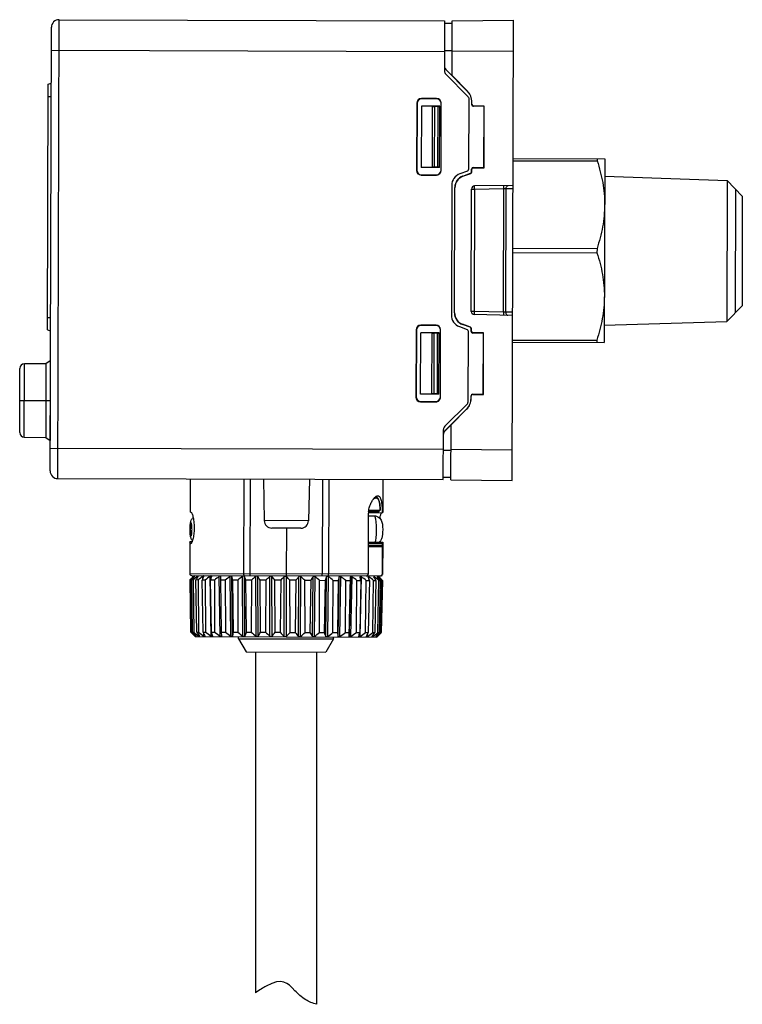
# Model space of a CAD drawing. Header units: inches. Extents: x 14 to 506, y -218 to 309.
# Tile 10 of 21: x 72 to 119, y 81 to 145. Entities that reach past the tile are written whole.
import ezdxf

# ---------------------------------------------------------------- set-up
doc = ezdxf.new("R2010")
doc.units = ezdxf.units.IN
doc.header["$LTSCALE"] = 0.595472
doc.header["$MEASUREMENT"] = 0
doc.layers.get('0').update_dxf_attribs({"linetype": 'CONTINUOUS'})
doc.layers.add('02___PRT_ALL_AXES', color=7, linetype='CONTINUOUS')

msp = doc.modelspace()

# ---------------------------------------------------------------- linework, layer by layer
at = {"color": 7, "linetype": 'Continuous'}
for p, q in [((74.378, 115.1), (74.459, 145.1)), ((74.459, 145.1), (99.659, 145.031)), ((99.659, 145.031), (99.65, 141.756)), ((99.658, 144.871), (100.158, 144.869)), ((100.149, 141.442), (100.159, 145.034)), ((100.159, 145.034), (104.159, 145.058)), ((104.077, 114.98), (104.159, 145.058)), ((73.879, 115.601), (73.958, 144.601)), ((73.954, 143.101), (99.653, 143.031)), ((99.654, 143.096), (100.154, 143.094)), ((100.153, 143.034), (104.153, 143.059)), ((99.738, 141.838), (99.738, 141.852)), ((99.738, 141.852), (100.149, 141.439)), ((99.738, 141.838), (101.153, 140.415)), ((99.737, 141.543), (101.216, 140.056)), ((100.149, 141.442), (101.163, 140.423)), ((73.704, 124.818), (73.748, 140.893)), ((73.748, 140.893), (73.948, 140.946)), ((101.153, 140.415), (101.163, 140.423)), ((73.745, 140.081), (73.945, 140.08)), ((98.145, 139.945), (98.162, 139.928)), ((99.145, 139.943), (98.145, 139.945)), ((99.145, 139.926), (98.162, 139.928)), ((99.145, 139.943), (99.145, 139.926)), ((101.245, 139.986), (101.232, 135.297)), ((101.444, 139.707), (101.454, 139.715)), ((101.444, 139.537), (101.444, 139.707)), ((101.453, 139.555), (101.454, 139.715)), ((97.844, 139.646), (97.832, 135.246)), ((97.844, 139.646), (97.861, 139.629)), ((97.861, 139.629), (97.85, 135.263)), ((98.144, 139.445), (98.133, 135.446)), ((99.344, 139.442), (98.144, 139.445)), ((98.881, 139.43), (98.144, 139.445)), ((98.871, 135.457), (98.881, 139.43)), ((99.013, 135.457), (99.024, 139.429)), ((99.244, 139.429), (99.024, 139.429)), ((99.233, 135.457), (99.244, 139.429)), ((99.333, 135.442), (99.344, 139.442)), ((99.432, 135.242), (99.444, 139.642)), ((101.444, 139.537), (101.453, 139.555)), ((101.544, 139.436), (101.553, 139.455)), ((102.244, 139.434), (101.544, 139.436)), ((102.253, 139.453), (101.553, 139.455)), ((102.233, 135.434), (102.244, 139.434)), ((102.242, 135.416), (102.253, 139.453)), ((102.244, 139.434), (102.253, 139.453)), ((104.134, 136.019), (110.134, 136.003)), ((104.134, 135.881), (109.643, 135.866)), ((109.644, 136.004), (109.643, 135.866)), ((97.832, 135.246), (97.85, 135.263)), ((98.871, 135.457), (98.133, 135.446)), ((99.333, 135.442), (98.133, 135.446)), ((99.233, 135.457), (99.013, 135.457)), ((101.166, 135.203), (100.658, 135.02)), ((101.432, 135.157), (101.433, 135.337)), ((101.442, 135.318), (101.433, 135.337)), ((101.441, 135.144), (101.442, 135.318)), ((101.542, 135.418), (101.533, 135.436)), ((101.533, 135.436), (102.233, 135.434)), ((101.542, 135.418), (102.242, 135.416)), ((102.233, 135.434), (102.242, 135.416)), ((98.131, 134.946), (98.149, 134.963)), ((98.131, 134.946), (99.131, 134.943)), ((98.149, 134.963), (99.132, 134.96)), ((99.131, 134.943), (99.132, 134.96)), ((100.858, 134.88), (101.366, 135.063)), ((100.858, 134.88), (100.867, 134.867)), ((100.867, 134.867), (101.375, 135.05)), ((101.375, 135.05), (101.366, 135.063)), ((101.441, 135.144), (101.432, 135.157)), ((110.131, 134.867), (118.131, 134.595)), ((118.131, 134.595), (118.106, 125.367)), ((119.128, 133.561), (118.131, 134.595)), ((100.13, 134.27), (100.107, 125.791)), ((100.307, 125.93), (100.329, 134.129)), ((100.316, 125.943), (100.338, 134.116)), ((100.329, 134.129), (100.338, 134.116)), ((101.407, 126.023), (101.429, 134.03)), ((101.429, 134.03), (101.626, 134.029)), ((101.626, 134.029), (101.604, 126.023)), ((104.13, 134.266), (101.626, 134.229)), ((101.626, 134.029), (101.626, 134.229)), ((101.626, 134.029), (103.547, 134.058)), ((103.525, 125.984), (103.547, 134.058)), ((103.547, 134.058), (103.548, 134.258)), ((103.547, 134.058), (103.687, 134.062)), ((103.665, 125.979), (103.687, 134.062)), ((103.687, 134.062), (104.129, 134.069)), ((118.688, 125.965), (118.71, 133.995)), ((119.128, 133.561), (119.108, 126.396)), ((104.119, 130.157), (109.628, 130.142)), ((109.628, 130.142), (109.627, 129.866)), ((104.118, 129.881), (109.627, 129.866)), ((119.108, 126.396), (118.106, 125.367)), ((73.706, 125.631), (73.906, 125.63)), ((100.307, 125.93), (100.316, 125.943)), ((101.604, 126.023), (101.407, 126.023)), ((101.604, 126.023), (101.603, 125.823)), ((104.107, 125.772), (101.603, 125.823)), ((103.525, 125.984), (101.604, 126.023)), ((103.525, 125.984), (103.525, 125.784)), ((103.665, 125.979), (103.525, 125.984)), ((104.107, 125.97), (103.665, 125.979)), ((98.105, 125.126), (98.122, 125.108)), ((99.105, 125.123), (98.105, 125.126)), ((99.105, 125.106), (98.122, 125.108)), ((99.105, 125.123), (99.105, 125.106)), ((100.631, 125.037), (101.138, 124.851)), ((100.832, 125.177), (100.841, 125.19)), ((101.339, 124.991), (100.832, 125.177)), ((101.348, 125.004), (100.841, 125.19)), ((101.348, 125.004), (101.339, 124.991)), ((101.413, 124.909), (101.404, 124.897)), ((101.404, 124.717), (101.404, 124.897)), ((101.413, 124.735), (101.413, 124.909)), ((110.105, 125.139), (118.106, 125.367)), ((73.704, 124.818), (73.904, 124.764)), ((97.804, 124.826), (97.792, 120.426)), ((97.804, 124.826), (97.821, 124.809)), ((97.821, 124.809), (97.809, 120.444)), ((98.093, 120.626), (98.104, 124.626)), ((99.303, 124.622), (98.104, 124.626)), ((98.841, 124.611), (98.104, 124.626)), ((98.83, 120.637), (98.841, 124.611)), ((98.973, 120.637), (98.984, 124.609)), ((99.203, 124.609), (98.984, 124.609)), ((99.193, 120.637), (99.203, 124.609)), ((99.293, 120.622), (99.303, 124.622)), ((99.392, 120.422), (99.404, 124.822)), ((101.204, 124.757), (101.191, 120.069)), ((101.404, 124.717), (101.413, 124.735)), ((101.503, 124.616), (101.513, 124.635)), ((102.203, 124.614), (101.503, 124.616)), ((102.213, 124.633), (101.513, 124.635)), ((102.193, 120.615), (102.203, 124.614)), ((102.202, 120.596), (102.213, 124.633)), ((102.203, 124.614), (102.213, 124.633)), ((104.102, 124.157), (109.611, 124.142)), ((104.102, 124.019), (110.102, 124.003)), ((109.611, 124.142), (109.611, 124.004)), ((97.792, 120.426), (97.809, 120.444)), ((98.83, 120.637), (98.093, 120.626)), ((99.293, 120.622), (98.093, 120.626)), ((99.193, 120.637), (98.973, 120.637)), ((101.392, 120.346), (101.392, 120.517)), ((101.401, 120.498), (101.392, 120.517)), ((101.401, 120.338), (101.401, 120.498)), ((101.502, 120.598), (101.493, 120.616)), ((101.493, 120.616), (102.193, 120.615)), ((101.502, 120.598), (102.202, 120.596)), ((102.193, 120.615), (102.202, 120.596)), ((98.091, 120.126), (98.108, 120.143)), ((98.091, 120.126), (99.091, 120.123)), ((98.108, 120.143), (99.091, 120.14)), ((99.091, 120.123), (99.091, 120.14)), ((99.675, 118.519), (101.162, 119.998)), ((101.401, 120.338), (101.392, 120.346)), ((101.097, 119.64), (99.674, 118.224)), ((101.106, 119.632), (100.087, 118.618)), ((101.106, 119.632), (101.097, 119.64)), ((99.674, 118.21), (100.087, 118.621)), ((100.077, 115.026), (100.087, 118.618)), ((99.577, 115.032), (99.586, 118.307)), ((99.674, 118.21), (99.674, 118.224)), ((73.883, 117.101), (99.583, 117.032)), ((99.583, 116.967), (100.083, 116.966)), ((100.083, 117.026), (104.083, 116.98)), ((74.378, 115.1), (99.577, 115.032)), ((86.538, 108.867), (86.555, 115.067)), ((86.961, 108.866), (86.978, 115.066)), ((87.833, 115.063), (87.873, 112.355)), ((90.822, 115.055), (90.768, 112.347)), ((91.678, 115.053), (91.661, 108.853)), ((92.1, 115.052), (92.083, 108.852)), ((99.578, 115.192), (100.078, 115.191)), ((100.077, 115.026), (104.077, 114.98)), ((95.22, 113.903), (95.173, 113.927)), ((95.265, 113.865), (95.22, 113.903)), ((95.303, 113.817), (95.265, 113.865)), ((95.336, 113.759), (95.303, 113.817)), ((95.364, 113.692), (95.336, 113.759)), ((95.388, 113.615), (95.364, 113.692)), ((95.408, 113.53), (95.388, 113.615)), ((95.424, 113.437), (95.408, 113.53)), ((95.437, 113.337), (95.424, 113.437)), ((95.448, 113.234), (95.437, 113.337)), ((83.077, 112.909), (83.022, 112.909)), ((94.67, 112.645), (94.66, 108.845)), ((94.684, 112.873), (95.622, 112.875)), ((94.692, 112.945), (95.36, 112.943)), ((94.71, 113.045), (95.459, 113.043)), ((95.459, 113.043), (95.36, 112.943)), ((95.455, 113.128), (95.448, 113.234)), ((95.46, 113.048), (95.455, 113.128)), ((95.459, 113.043), (95.46, 113.048)), ((95.459, 113.048), (95.459, 113.043)), ((95.548, 112.867), (95.526, 112.841)), ((90.768, 112.347), (87.873, 112.355)), ((83.291, 111.907), (83.291, 111.844)), ((90.266, 111.857), (88.371, 111.862)), ((89.319, 111.859), (89.311, 108.859)), ((83.154, 110.965), (83.016, 110.965)), ((83.018, 110.956), (83.016, 110.965)), ((83.025, 110.89), (83.04, 110.89)), ((83.028, 110.868), (83.025, 110.887)), ((83.04, 110.844), (83.039, 110.844)), ((83.04, 110.89), (83.071, 110.89)), ((83.071, 110.844), (83.04, 110.844)), ((83.071, 110.89), (83.119, 110.89)), ((94.665, 110.871), (95.604, 110.863)), ((94.665, 110.755), (95.586, 110.75)), ((94.666, 110.955), (95.616, 110.947)), ((95.452, 111.009), (95.473, 110.948)), ((95.586, 110.75), (95.58, 110.66)), ((95.616, 110.947), (95.604, 110.863)), ((95.616, 110.946), (95.616, 110.947)), ((94.665, 110.666), (95.58, 110.66)), ((95.58, 110.66), (95.575, 108.842)), ((94.66, 108.845), (83.011, 108.877)), ((86.962, 108.766), (86.961, 108.866)), ((89.311, 108.859), (89.31, 108.759)), ((91.659, 108.753), (91.661, 108.853)), ((95.611, 108.842), (95.575, 108.842)), ((83.047, 108.474), (83.02, 108.474)), ((83.071, 105.069), (83.02, 108.474)), ((83.047, 108.474), (83.094, 105.069)), ((83.111, 108.776), (95.51, 108.743)), ((83.223, 108.473), (83.136, 108.474)), ((83.19, 105.068), (83.136, 108.474)), ((83.223, 108.473), (83.264, 105.068)), ((83.246, 108.708), (83.26, 108.722)), ((83.313, 108.776), (83.26, 108.722)), ((83.314, 108.718), (83.303, 108.708)), ((83.303, 108.683), (83.303, 108.708)), ((83.343, 108.736), (83.314, 108.718)), ((83.324, 108.708), (83.343, 108.736)), ((83.549, 108.472), (83.403, 108.473)), ((83.459, 105.068), (83.403, 108.473)), ((83.519, 108.718), (83.506, 108.707)), ((83.507, 108.641), (83.506, 108.707)), ((83.548, 108.707), (83.559, 108.732)), ((83.549, 108.472), (83.583, 105.067)), ((84.017, 108.471), (83.817, 108.472)), ((83.872, 105.066), (83.817, 108.472)), ((83.88, 108.725), (83.852, 108.706)), ((83.855, 108.564), (83.852, 108.706)), ((83.915, 108.706), (83.92, 108.725)), ((84.017, 108.471), (84.043, 105.066)), ((84.376, 108.73), (84.333, 108.705)), ((84.401, 104.802), (84.333, 108.705)), ((84.615, 108.47), (84.365, 108.47)), ((84.419, 105.065), (84.365, 108.47)), ((84.415, 108.705), (84.416, 108.716)), ((84.615, 108.47), (84.632, 105.064)), ((84.994, 104.801), (84.936, 108.703)), ((85.036, 108.468), (85.035, 108.703)), ((85.328, 108.468), (85.036, 108.468)), ((85.086, 105.063), (85.036, 108.468)), ((85.328, 108.468), (85.336, 105.062)), ((85.693, 104.799), (85.647, 108.701)), ((85.807, 104.798), (85.76, 108.701)), ((86.14, 108.465), (85.811, 108.466)), ((85.857, 105.061), (85.811, 108.466)), ((86.14, 108.465), (86.138, 105.06)), ((86.482, 104.796), (86.448, 108.699)), ((86.607, 104.796), (86.573, 108.699)), ((87.03, 108.463), (86.673, 108.464)), ((86.712, 105.059), (86.673, 108.464)), ((87.03, 108.463), (87.018, 105.058)), ((87.339, 104.794), (87.319, 108.697)), ((87.473, 104.794), (87.453, 108.697)), ((87.976, 108.46), (87.599, 108.462)), ((87.632, 105.056), (87.599, 108.462)), ((87.976, 108.46), (87.953, 105.055)), ((88.245, 104.792), (88.24, 108.694)), ((88.385, 104.791), (88.379, 108.694)), ((88.954, 108.458), (88.568, 108.459)), ((88.592, 105.054), (88.568, 108.459)), ((88.954, 108.458), (88.922, 105.053)), ((89.177, 104.789), (89.187, 108.692)), ((89.318, 104.789), (89.328, 108.691)), ((89.942, 108.455), (89.555, 108.456)), ((89.57, 105.051), (89.555, 108.456)), ((89.942, 108.455), (89.901, 105.05)), ((90.112, 104.787), (90.137, 108.689)), ((90.252, 104.786), (90.276, 108.689)), ((90.536, 108.454), (90.914, 108.453)), ((90.541, 105.048), (90.536, 108.454)), ((90.914, 108.453), (90.864, 105.047)), ((91.027, 104.784), (91.066, 108.687)), ((91.162, 104.784), (91.201, 108.686)), ((91.482, 105.046), (91.487, 108.451)), ((91.487, 108.451), (91.846, 108.45)), ((91.846, 108.45), (91.789, 105.045)), ((91.899, 104.782), (91.953, 108.684)), ((92.026, 104.781), (92.079, 108.684)), ((92.368, 105.043), (92.384, 108.449)), ((92.384, 108.449), (92.716, 108.448)), ((92.716, 108.448), (92.653, 105.043)), ((92.707, 104.78), (92.774, 108.682)), ((92.823, 104.779), (92.889, 108.682)), ((93.18, 105.041), (93.205, 108.446)), ((93.205, 108.446), (93.502, 108.445)), ((93.432, 104.778), (93.51, 108.68)), ((93.502, 108.445), (93.434, 105.04)), ((93.51, 108.68), (93.502, 108.445)), ((93.533, 104.777), (93.611, 108.68)), ((93.896, 105.039), (93.931, 108.444)), ((93.931, 108.444), (94.185, 108.444)), ((94.185, 108.444), (94.113, 105.039)), ((94.139, 104.776), (94.227, 108.678)), ((94.142, 108.688), (94.143, 108.678)), ((94.227, 108.678), (94.183, 108.703)), ((94.498, 105.038), (94.543, 108.443)), ((94.543, 108.443), (94.748, 108.442)), ((94.652, 108.695), (94.656, 108.677)), ((94.748, 108.442), (94.674, 105.037)), ((94.721, 108.677), (94.693, 108.696)), ((94.718, 108.521), (94.721, 108.677)), ((94.973, 105.036), (95.025, 108.441)), ((95.025, 108.441), (95.177, 108.441)), ((95.028, 108.7), (95.038, 108.676)), ((95.083, 108.676), (95.051, 108.699)), ((95.081, 108.604), (95.083, 108.676)), ((95.177, 108.441), (95.103, 105.036)), ((95.261, 108.703), (95.279, 108.675)), ((95.28, 108.694), (95.261, 108.703)), ((95.302, 108.675), (95.28, 108.694)), ((95.302, 108.647), (95.302, 108.675)), ((95.308, 108.743), (95.345, 108.705)), ((95.308, 105.035), (95.368, 108.44)), ((95.345, 108.705), (95.345, 108.705)), ((95.345, 108.705), (95.36, 108.689)), ((95.373, 108.675), (95.346, 108.704)), ((95.36, 108.689), (95.366, 108.684)), ((95.368, 108.44), (95.461, 108.44)), ((95.461, 108.44), (95.388, 105.035)), ((95.495, 105.035), (95.56, 108.44)), ((95.594, 108.44), (95.524, 105.035)), ((95.53, 105.035), (95.6, 108.44)), ((95.56, 108.44), (95.594, 108.44)), ((95.597, 108.442), (95.561, 108.48)), ((95.6, 108.44), (95.597, 108.442)), ((83.071, 105.069), (83.094, 105.069)), ((83.144, 105.023), (83.147, 105.021)), ((83.19, 105.068), (83.264, 105.068)), ((83.459, 105.068), (83.583, 105.067)), ((83.872, 105.066), (84.043, 105.066)), ((83.928, 104.803), (83.925, 104.948)), ((84.419, 105.065), (84.632, 105.064)), ((85.086, 105.063), (85.336, 105.062)), ((85.093, 104.8), (85.086, 105.063)), ((85.857, 105.061), (86.138, 105.06)), ((86.712, 105.059), (87.018, 105.058)), ((87.632, 105.056), (87.953, 105.055)), ((88.592, 105.054), (88.922, 105.053)), ((89.57, 105.051), (89.901, 105.05)), ((90.541, 105.048), (90.864, 105.047)), ((91.482, 105.046), (91.789, 105.045)), ((92.368, 105.043), (92.653, 105.043)), ((93.18, 105.041), (93.434, 105.04)), ((93.434, 105.04), (93.432, 104.778)), ((93.896, 105.039), (94.113, 105.039)), ((94.498, 105.038), (94.674, 105.037)), ((94.625, 104.774), (94.629, 104.933)), ((94.973, 105.036), (95.103, 105.036)), ((95.308, 105.035), (95.388, 105.035)), ((95.485, 104.989), (95.527, 105.032)), ((95.495, 105.035), (95.524, 105.035)), ((95.527, 105.032), (95.53, 105.035)), ((83.332, 104.805), (83.347, 104.79)), ((83.362, 104.776), (83.347, 104.79)), ((83.362, 104.776), (95.237, 104.743)), ((83.387, 104.805), (83.387, 104.83)), ((83.412, 104.785), (83.397, 104.797)), ((83.408, 104.805), (83.429, 104.776)), ((83.425, 104.775), (83.412, 104.785)), ((83.429, 104.776), (83.428, 104.775)), ((83.587, 104.804), (83.586, 104.871)), ((83.615, 104.784), (83.597, 104.796)), ((83.622, 104.78), (83.615, 104.784)), ((83.633, 104.775), (83.622, 104.78)), ((83.63, 104.804), (83.642, 104.779)), ((83.642, 104.779), (83.64, 104.775)), ((83.949, 104.789), (83.928, 104.803)), ((83.975, 104.776), (83.949, 104.789)), ((83.981, 104.774), (83.975, 104.776)), ((83.996, 104.784), (83.99, 104.774)), ((83.991, 104.803), (83.996, 104.784)), ((84.483, 104.802), (84.484, 104.791)), ((84.484, 104.791), (84.484, 104.787)), ((86.199, 104.634), (86.2, 104.768)), ((86.199, 104.634), (86.697, 103.767)), ((86.199, 104.634), (92.399, 104.617)), ((92.399, 104.617), (91.897, 103.752)), ((92.399, 104.617), (92.4, 104.751)), ((94.053, 104.766), (94.055, 104.776)), ((94.067, 104.747), (94.062, 104.748)), ((94.555, 104.76), (94.56, 104.775)), ((94.555, 104.756), (94.555, 104.76)), ((94.562, 104.745), (94.555, 104.754)), ((94.604, 104.76), (94.571, 104.745)), ((94.625, 104.774), (94.604, 104.76)), ((94.925, 104.749), (94.928, 104.759)), ((94.926, 104.746), (94.925, 104.749)), ((94.928, 104.759), (94.936, 104.774)), ((94.939, 104.746), (94.934, 104.744)), ((94.953, 104.753), (94.939, 104.746)), ((94.981, 104.773), (94.953, 104.753)), ((94.981, 104.773), (94.983, 104.846)), ((95.154, 104.744), (95.162, 104.758)), ((95.154, 104.744), (95.154, 104.744)), ((95.161, 104.745), (95.158, 104.744)), ((95.179, 104.758), (95.161, 104.745)), ((95.162, 104.758), (95.167, 104.765)), ((95.197, 104.773), (95.179, 104.758)), ((95.197, 104.773), (95.198, 104.802)), ((95.237, 104.743), (95.258, 104.765)), ((95.239, 104.745), (95.237, 104.743)), ((95.252, 104.758), (95.239, 104.745)), ((95.258, 104.765), (95.266, 104.773)), ((86.697, 103.767), (91.897, 103.752))]:
    msp.add_line(p, q, dxfattribs=at)
for centre, radius, start, end in [((74.458, 144.6), 0.5, 89.84461, 179.84461), ((99.95, 141.755), 0.3, 179.84461, 224.84461), ((101.145, 139.986), 0.1, 359.84461, 44.84461), ((101.132, 135.297), 0.1, 289.82772, 359.84461), ((100.93, 134.268), 0.8, 109.82772, 179.84461), ((101.629, 134.029), 0.2, 90.84461, 179.84461), ((100.907, 125.788), 0.8, 179.84461, 249.86151), ((101.607, 126.023), 0.2, 179.84461, 268.84461), ((101.104, 124.757), 0.1, 359.84461, 69.86151), ((101.091, 120.069), 0.1, 314.84461, 359.84461), ((99.886, 118.306), 0.3, 134.84461, 179.84461), ((74.379, 115.6), 0.5, 179.84461, 269.84461), ((95.499, 113.461), 0.571, 130.55737, 131.14106), ((96.819, 112.638), 2.149, 171.80062, 179.82725), ((88.373, 112.362), 0.5, 180.84461, 269.84461), ((90.268, 112.357), 0.5, 269.84461, 358.84461), ((76.614, 110.168), 6.452, 6.42424, 7.01184), ((83.111, 108.876), 0.1, 179.84461, 269.84461), ((95.511, 108.843), 0.1, 269.84461, 359.84461), ((96.749, 95.415), 18.948, 135.44968, 136.43433), ((97.58, 92.841), 21.345, 132.73841, 132.91317), ((96.347, 94.182), 19.523, 131.92446, 132.75097), ((97.131, 97.424), 17.831, 140.7449, 141.70979), ((96.918, 92.181), 21.284, 129.0616, 130.05015), ((98.572, 99.242), 17.757, 147.78832, 148.6773), ((97.658, 90.478), 22.867, 127.14031, 128.10004), ((102.6, 100.717), 20.321, 156.84825, 157.565), ((98.317, 89.461), 23.789, 126.00453, 126.95159), ((116.449, 101.818), 32.766, 167.86758, 168.28666), ((99.012, 89.024), 24.195, 125.57523, 126.51597), ((99.715, 89.21), 24.038, 125.82069, 126.76206), ((49.785, 100.793), 36.834, 12.0238, 12.39743), ((100.418, 89.997), 23.344, 126.75901, 127.7074), ((66.659, 100.11), 21.688, 22.65698, 23.33111), ((100.964, 91.515), 21.941, 128.45426, 129.42585), ((71.711, 98.749), 18.622, 31.43838, 32.28982), ((101.731, 93.2), 20.545, 131.04681, 132.03052), ((74.045, 96.987), 18.507, 38.30662, 39.24034), ((102.648, 95.103), 19.128, 134.7293, 135.71671), ((89.257, 108.622), 0.099, 44.4363, 88.28945), ((75.402, 95.026), 19.511, 43.49892, 44.45894), ((103.921, 97.03), 18.054, 139.77603, 140.7422), ((76.351, 93.07), 20.925, 47.31943, 48.27869), ((106.043, 98.781), 17.956, 146.51807, 147.40955), ((77.126, 91.317), 22.356, 50.0331, 50.98172), ((110.468, 100.148), 20.389, 155.24848, 155.97154), ((78.024, 90.18), 23.237, 51.83119, 52.78069), ((124.165, 100.847), 32.354, 165.9862, 166.41376), ((78.722, 89.326), 23.986, 52.85746, 53.79931), ((79.424, 89.067), 24.205, 53.17948, 54.11995), ((59.866, 102.322), 34.861, 10.114, 10.50614), ((80.123, 89.432), 23.861, 52.82025, 53.76627), ((75.838, 101.181), 20.257, 21.00536, 21.71872), ((80.793, 90.385), 22.991, 51.7541, 52.71215), ((80.196, 99.754), 17.317, 30.10768, 31.01064), ((81.204, 91.614), 21.994, 49.9106, 50.87247), ((81.738, 97.993), 17.247, 37.28016, 38.26832), ((81.644, 93.441), 20.461, 47.14253, 48.1204), ((82.16, 96.031), 18.288, 42.72907, 43.74061), ((82.016, 95.664), 18.647, 43.41629, 44.24578), ((95.475, 108.844), 0.101, 269.89361, 281.32505), ((97.368, 118.964), 19.937, 224.18467, 225.25053), ((98.831, 122.267), 23.311, 227.542, 227.7081), ((97.633, 120.947), 21.529, 227.71192, 228.57238), ((97.747, 116.921), 18.772, 219.15377, 220.1984), ((98.272, 123.11), 23.468, 230.24628, 231.26397), ((99.163, 115.06), 18.613, 212.46944, 213.43531), ((98.566, 124.272), 24.358, 232.04037, 233.06075), ((103.133, 113.59), 21.062, 203.87069, 204.65592), ((99.159, 125.173), 25.156, 233.06509, 234.07691), ((116.837, 112.767), 33.32, 193.36546, 193.83075), ((99.775, 125.445), 25.39, 233.38685, 234.39707), ((100.387, 125.056), 25.026, 233.02881, 234.04508), ((50.572, 111.605), 35.886, 349.06588, 349.49276), ((100.989, 124.045), 24.103, 231.9652, 232.99469), ((67.25, 112.712), 20.913, 337.75807, 338.53309), ((101.822, 122.78), 23.092, 230.12678, 231.15858), ((72.191, 114.192), 17.941, 328.41085, 329.38952), ((102.487, 120.839), 21.456, 227.3621, 228.41189), ((74.428, 116.041), 17.926, 321.12907, 322.19776), ((103.316, 118.7), 19.836, 223.47569, 224.53397), ((75.691, 118.11), 19.057, 315.65082, 316.74292), ((104.536, 116.565), 18.622, 218.19539, 219.23404), ((76.546, 120.206), 20.631, 311.63143, 312.71542), ((106.677, 114.628), 18.489, 211.21041, 212.16924), ((77.228, 122.131), 22.25, 308.77174, 309.83669), ((111.303, 113.042), 21.089, 202.28382, 203.05858), ((77.648, 123.961), 23.97, 306.85725, 307.88859), ((125.88, 111.8), 33.907, 191.49567, 191.94951), ((78.255, 125.034), 24.949, 305.7254, 306.74281), ((78.868, 125.491), 25.379, 305.29803, 306.30854), ((56.891, 113.235), 38.114, 347.17779, 347.58243), ((79.483, 125.289), 25.211, 305.54325, 306.55452), ((73.978, 113.873), 22.504, 336.15341, 336.88216), ((80.076, 124.451), 24.472, 306.47931, 307.49844), ((78.652, 115.291), 19.386, 327.14233, 328.06078), ((80.806, 122.807), 22.938, 308.16939, 309.21603), ((80.334, 117.151), 19.324, 320.16843, 321.17368), ((81.191, 121.022), 21.452, 310.75793, 311.81853), ((80.842, 119.226), 20.42, 314.94313, 315.97508), ((81.494, 118.82), 19.673, 314.43606, 315.33091), ((83.881, 105.364), 0.746, 228.55064, 229.47581), ((83.863, 105.148), 0.441, 231.23086, 232.89177), ((95.458, 104.535), 0.371, 140.06296, 141.61744)]:
    msp.add_arc(centre, radius, start, end, dxfattribs=at)
for centre, major_axis, ratio, start_param, end_param in [((99.951, 142.064), (-0.001, -0.3), 0.999873, -1.570796, -0.785404), ((99.951, 142.05), (0.122, 0.274), 0.999811, -4.297264, -3.511872), ((100.444, 139.71), (0.888, 0.46), 0.999846, -0.480578, 0.304713), ((100.453, 139.718), (0.888, 0.46), 0.999846, -0.480578, 0.304713), ((98.144, 139.645), (0.212, -0.213), 0.999695, 2.356347, 3.926839), ((98.161, 139.628), (-0.165, 0.251), 0.999768, -0.582762, 0.98773), ((99.144, 139.643), (0.001, 0.3), 0.999848, -1.570796, 0), ((99.144, 139.626), (0.081, 0.289), 0.999822, -1.141556, 0.270229), ((99.024, 139.433), (0.2, -0.001), 0.017454, -2.364924, -1.570799), ((99.244, 139.43), (0.1, -0.0003), 0.017454, -1.570799, -0.000003), ((101.544, 139.536), (0.0664, 0.0748), 0.999693, -3.989023, -2.418531), ((101.553, 139.555), (0.0664, 0.0748), 0.999693, -3.989023, -2.418531), ((98.132, 135.246), (0.213, 0.212), 0.999695, 2.356347, 3.926839), ((98.15, 135.263), (0.166, 0.25), 0.999768, -4.129323, -2.558831), ((99.013, 135.454), (0.2, -0.001), 0.017454, 1.570799, 2.364924), ((99.132, 135.243), (0.001, 0.3), 0.999848, -3.141593, -1.570796), ((99.132, 135.26), (-0.079, 0.289), 0.999822, -3.411822, -1.897535), ((99.233, 135.455), (0.1, -0.0003), 0.017454, 0.000003, 1.570799), ((101.533, 135.336), (-0.066, 0.0752), 0.999693, -0.723061, 0.84743), ((101.542, 135.318), (-0.066, 0.0752), 0.999693, -0.723061, 0.84743), ((101.129, 134.127), (0.614, -0.513), 0.999783, 2.613519, 3.835343), ((101.138, 134.114), (0.614, -0.513), 0.999783, 2.613519, 3.835343), ((101.332, 135.157), (0.0767, -0.0642), 0.999783, -0.528074, 0.69375), ((101.341, 135.144), (0.0767, -0.0642), 0.999783, -0.528074, 0.69375), ((101.107, 125.928), (0.617, 0.51), 0.999783, 2.447842, 3.669667), ((101.116, 125.941), (0.617, 0.51), 0.999783, 2.447842, 3.669667), ((98.104, 124.826), (0.212, -0.213), 0.999695, 2.356347, 3.926839), ((98.121, 124.808), (-0.165, 0.251), 0.999768, -0.582762, 0.98773), ((99.104, 124.823), (0.001, 0.3), 0.999848, -1.570796, 0), ((99.104, 124.806), (0.081, 0.289), 0.999822, -1.141556, 0.270229), ((101.304, 124.897), (0.0771, 0.0638), 0.999783, -0.69375, 0.528074), ((101.313, 124.91), (0.0771, 0.0638), 0.999783, -0.69375, 0.528074), ((98.984, 124.613), (0.2, -0.001), 0.017454, -2.364924, -1.570799), ((99.203, 124.61), (0.1, -0.0003), 0.017454, -1.570799, -0.000003), ((101.504, 124.716), (0.0664, 0.0748), 0.999693, -3.989023, -2.418531), ((101.513, 124.735), (0.0664, 0.0748), 0.999693, -3.989023, -2.418531), ((98.092, 120.426), (0.213, 0.212), 0.999695, 2.356347, 3.926839), ((98.109, 120.443), (0.166, 0.25), 0.999768, -4.129323, -2.558831), ((98.973, 120.634), (0.2, -0.001), 0.017454, 1.570799, 2.364924), ((99.092, 120.44), (-0.079, 0.289), 0.999822, -3.411822, -1.897535), ((99.092, 120.423), (0.001, 0.3), 0.999848, -3.141593, -1.570796), ((99.193, 120.635), (0.1, -0.0003), 0.017454, 0.000003, 1.570799), ((101.492, 120.516), (-0.066, 0.0752), 0.999693, -0.723061, 0.84743), ((101.501, 120.498), (-0.066, 0.0752), 0.999693, -0.723061, 0.84743), ((100.392, 120.349), (0.886, -0.465), 0.999846, -0.304713, 0.480578), ((100.401, 120.341), (0.886, -0.465), 0.999846, -0.304713, 0.480578), ((99.886, 117.997), (0.001, 0.3), 0.999873, 0.785404, 1.570796), ((89.317, 111.109), (6.3, -0.066), 0.499977, -0.093376, -0.057424)]:
    msp.add_ellipse(centre, major_axis=major_axis, ratio=ratio, start_param=start_param, end_param=end_param, dxfattribs=at)
for points, knots in [([(109.643, 135.866), (109.717, 135.634), (109.853, 135.165), (110.008, 134.451), (110.105, 133.73), (110.127, 133.245), (110.126, 133.003)], [0, 0, 0, 0, 0.251328, 0.501629, 0.751065, 1, 1, 1, 1]), ([(103.687, 134.062), (103.686, 134.088), (103.693, 134.137), (103.722, 134.203), (103.768, 134.249), (103.807, 134.262), (103.826, 134.262)], [0, 0, 0, 0, 0.287161, 0.553888, 0.789321, 1, 1, 1, 1]), ([(110.126, 133.003), (110.126, 132.761), (110.102, 132.277), (110, 131.555), (109.841, 130.842), (109.703, 130.374), (109.628, 130.142)], [0, 0, 0, 0, 0.248935, 0.498371, 0.748672, 1, 1, 1, 1]), ([(109.627, 129.866), (109.701, 129.634), (109.837, 129.165), (109.992, 128.451), (110.089, 127.73), (110.111, 127.245), (110.11, 127.003)], [0, 0, 0, 0, 0.251328, 0.501629, 0.751065, 1, 1, 1, 1]), ([(110.11, 127.003), (110.109, 126.761), (110.085, 126.277), (109.984, 125.555), (109.825, 124.842), (109.687, 124.375), (109.611, 124.142)], [0, 0, 0, 0, 0.248935, 0.498371, 0.748672, 1, 1, 1, 1]), ([(103.665, 125.979), (103.664, 125.953), (103.67, 125.903), (103.699, 125.838), (103.745, 125.791), (103.784, 125.779), (103.803, 125.778)], [0, 0, 0, 0, 0.287161, 0.553888, 0.789321, 1, 1, 1, 1]), ([(95.128, 113.895), (95.155, 113.918), (95.207, 113.956), (95.27, 113.974), (95.299, 113.974)], [0, 0, 0, 0, 0.557343, 1, 1, 1, 1]), ([(95.299, 113.974), (95.311, 113.975), (95.336, 113.971), (95.384, 113.951), (95.439, 113.894), (95.486, 113.795), (95.522, 113.662), (95.549, 113.499), (95.567, 113.309), (95.579, 113.098), (95.583, 112.951), (95.584, 112.875)], [0, 0, 0, 0, 0.030533, 0.061237, 0.130536, 0.220002, 0.334087, 0.472667, 0.632897, 0.810558, 1, 1, 1, 1]), ([(94.692, 112.945), (94.708, 113.052), (94.753, 113.253), (94.857, 113.522), (94.978, 113.734), (95.074, 113.848), (95.123, 113.891)], [0, 0, 0, 0, 0.3072, 0.58176, 0.814595, 1, 1, 1, 1]), ([(95.008, 113.762), (95.022, 113.774), (95.051, 113.797), (95.096, 113.824), (95.14, 113.84), (95.17, 113.844), (95.184, 113.844)], [0, 0, 0, 0, 0.295149, 0.557047, 0.789642, 1, 1, 1, 1]), ([(95.184, 113.844), (95.194, 113.843), (95.214, 113.841), (95.254, 113.826), (95.29, 113.797), (95.32, 113.758), (95.35, 113.706), (95.382, 113.624), (95.41, 113.508), (95.433, 113.37), (95.449, 113.215), (95.456, 113.105), (95.459, 113.048)], [0, 0, 0, 0, 0.033905, 0.067861, 0.14148, 0.183989, 0.231357, 0.342422, 0.476457, 0.632609, 0.808351, 1, 1, 1, 1]), ([(83.077, 112.909), (83.082, 112.909), (83.093, 112.904), (83.108, 112.888), (83.124, 112.864), (83.149, 112.815), (83.18, 112.732), (83.215, 112.609), (83.246, 112.46), (83.281, 112.224), (83.291, 112.036), (83.291, 111.907)], [0, 0, 0, 0, 0.014065, 0.034191, 0.061914, 0.097576, 0.192048, 0.31508, 0.462736, 0.630117, 1, 1, 1, 1]), ([(95.057, 112.669), (95.112, 112.669), (95.221, 112.651), (95.366, 112.574), (95.478, 112.46), (95.548, 112.327), (95.585, 112.191), (95.605, 112.051), (95.616, 111.901), (95.618, 111.797), (95.618, 111.742)], [0, 0, 0, 0, 0.133404, 0.266305, 0.397095, 0.520106, 0.630641, 0.742608, 0.866718, 1, 1, 1, 1]), ([(95.057, 112.669), (95.062, 112.669), (95.07, 112.666), (95.078, 112.659), (95.087, 112.647), (95.099, 112.627), (95.111, 112.596), (95.123, 112.557), (95.134, 112.511), (95.144, 112.457), (95.158, 112.372), (95.172, 112.251), (95.183, 112.093), (95.19, 111.922), (95.192, 111.804), (95.192, 111.743)], [0, 0, 0, 0, 0.014819, 0.023919, 0.034614, 0.061487, 0.096202, 0.138863, 0.189297, 0.247142, 0.31195, 0.460098, 0.628392, 0.810662, 1, 1, 1, 1]), ([(95.526, 112.841), (95.516, 112.825), (95.496, 112.785), (95.455, 112.68), (95.43, 112.588), (95.415, 112.521)], [0, 0, 0, 0, 0.167779, 0.393223, 1, 1, 1, 1]), ([(83.02, 111.777), (83.02, 111.851), (83.023, 111.96), (83.037, 112.1), (83.055, 112.227), (83.089, 112.353), (83.153, 112.472), (83.199, 112.528), (83.225, 112.553)], [0, 0, 0, 0, 0.271027, 0.395621, 0.511316, 0.739504, 0.866561, 1, 1, 1, 1]), ([(83.151, 111.776), (83.151, 111.804), (83.15, 111.858), (83.147, 111.937), (83.141, 112.009), (83.135, 112.065), (83.129, 112.104), (83.124, 112.129), (83.119, 112.15), (83.114, 112.168), (83.108, 112.182), (83.102, 112.192), (83.096, 112.199), (83.089, 112.202), (83.082, 112.199), (83.076, 112.193), (83.07, 112.182), (83.064, 112.168), (83.059, 112.15), (83.054, 112.129), (83.049, 112.104), (83.042, 112.065), (83.036, 112.01), (83.03, 111.937), (83.026, 111.858), (83.025, 111.804), (83.025, 111.776)], [0, 0, 0, 0, 0.094652, 0.185822, 0.269966, 0.34405, 0.376452, 0.405381, 0.430599, 0.451928, 0.469292, 0.482726, 0.492589, 0.5, 0.507411, 0.517274, 0.530708, 0.548072, 0.569401, 0.594619, 0.623548, 0.65595, 0.730034, 0.814178, 0.905348, 1, 1, 1, 1]), ([(83.181, 111.043), (83.16, 111.069), (83.124, 111.124), (83.086, 111.21), (83.061, 111.296), (83.044, 111.383), (83.033, 111.473), (83.022, 111.605), (83.019, 111.707), (83.02, 111.777)], [0, 0, 0, 0, 0.131547, 0.254932, 0.369366, 0.481781, 0.599946, 0.726786, 1, 1, 1, 1]), ([(83.025, 111.776), (83.025, 111.749), (83.026, 111.695), (83.029, 111.616), (83.034, 111.543), (83.041, 111.488), (83.047, 111.449), (83.052, 111.424), (83.057, 111.403), (83.062, 111.385), (83.068, 111.371), (83.074, 111.36), (83.08, 111.353), (83.087, 111.35), (83.094, 111.353), (83.1, 111.36), (83.106, 111.37), (83.111, 111.385), (83.117, 111.402), (83.122, 111.424), (83.127, 111.449), (83.134, 111.488), (83.14, 111.543), (83.146, 111.616), (83.15, 111.694), (83.151, 111.749), (83.151, 111.776)], [0, 0, 0, 0, 0.094652, 0.185822, 0.269966, 0.34405, 0.376452, 0.405381, 0.430599, 0.451928, 0.469292, 0.482726, 0.492589, 0.5, 0.507411, 0.517274, 0.530708, 0.548072, 0.569401, 0.594619, 0.623548, 0.65595, 0.730034, 0.814178, 0.905348, 1, 1, 1, 1]), ([(83.291, 111.844), (83.291, 111.715), (83.279, 111.528), (83.243, 111.292), (83.211, 111.143), (83.176, 111.02), (83.144, 110.938), (83.119, 110.889), (83.103, 110.865), (83.088, 110.849), (83.076, 110.844), (83.071, 110.844)], [0, 0, 0, 0, 0.369883, 0.537263, 0.684919, 0.807951, 0.902423, 0.938086, 0.965809, 0.985935, 1, 1, 1, 1]), ([(95.192, 111.743), (95.191, 111.665), (95.188, 111.513), (95.175, 111.297), (95.157, 111.134), (95.139, 111.022), (95.129, 110.973), (95.123, 110.95)], [0, 0, 0, 0, 0.295624, 0.57214, 0.811913, 0.913209, 1, 1, 1, 1]), ([(95.618, 111.742), (95.617, 111.666), (95.614, 111.554), (95.6, 111.411), (95.585, 111.313), (95.562, 111.218), (95.527, 111.123), (95.472, 111.029), (95.422, 110.974), (95.394, 110.949)], [0, 0, 0, 0, 0.269977, 0.393596, 0.508291, 0.619774, 0.737923, 0.866165, 1, 1, 1, 1]), ([(83.039, 110.844), (83.036, 110.844), (83.033, 110.85), (83.03, 110.858), (83.029, 110.864), (83.028, 110.868)], [0, 0, 0, 0, 0.315588, 0.607246, 1, 1, 1, 1]), ([(86.582, 108.767), (86.568, 108.767), (86.553, 108.788), (86.545, 108.812), (86.54, 108.835), (86.538, 108.854), (86.538, 108.867)], [0, 0, 0, 0, 0.371539, 0.511548, 0.666023, 1, 1, 1, 1]), ([(92.039, 108.752), (92.053, 108.752), (92.068, 108.773), (92.076, 108.797), (92.082, 108.82), (92.083, 108.839), (92.083, 108.852)], [0, 0, 0, 0, 0.371539, 0.511548, 0.666023, 1, 1, 1, 1]), ([(94.542, 108.745), (94.556, 108.745), (94.585, 108.75), (94.623, 108.769), (94.652, 108.802), (94.66, 108.831), (94.66, 108.845)], [0, 0, 0, 0, 0.250348, 0.500667, 0.750512, 1, 1, 1, 1]), ([(95.575, 108.842), (95.575, 108.82), (95.559, 108.774), (95.516, 108.749), (95.494, 108.745)], [0, 0, 0, 0, 0.499837, 1, 1, 1, 1]), ([(83.559, 108.732), (83.559, 108.733), (83.559, 108.735), (83.556, 108.737), (83.552, 108.736), (83.547, 108.735), (83.542, 108.732), (83.532, 108.727), (83.525, 108.721), (83.519, 108.718)], [0, 0, 0, 0, 0.062751, 0.118345, 0.19294, 0.298189, 0.435865, 0.60222, 1, 1, 1, 1]), ([(83.92, 108.725), (83.92, 108.728), (83.919, 108.732), (83.914, 108.735), (83.909, 108.736), (83.903, 108.735), (83.893, 108.732), (83.885, 108.728), (83.88, 108.725)], [0, 0, 0, 0, 0.17102, 0.252895, 0.351663, 0.475446, 0.626525, 1, 1, 1, 1]), ([(84.416, 108.716), (84.416, 108.719), (84.415, 108.725), (84.41, 108.73), (84.406, 108.733), (84.4, 108.734), (84.389, 108.734), (84.381, 108.732), (84.376, 108.73)], [0, 0, 0, 0, 0.211241, 0.308125, 0.409417, 0.525456, 0.662146, 1, 1, 1, 1]), ([(85.035, 108.703), (85.035, 108.707), (85.034, 108.715), (85.029, 108.725), (85.019, 108.732), (85.005, 108.733), (84.989, 108.731), (84.971, 108.724), (84.953, 108.715), (84.942, 108.707), (84.936, 108.703)], [0, 0, 0, 0, 0.094257, 0.181071, 0.271058, 0.378873, 0.511129, 0.66426, 0.829699, 1, 1, 1, 1]), ([(85.76, 108.701), (85.759, 108.705), (85.757, 108.713), (85.748, 108.723), (85.736, 108.729), (85.72, 108.731), (85.702, 108.729), (85.676, 108.72), (85.658, 108.71), (85.647, 108.701)], [0, 0, 0, 0, 0.091917, 0.183755, 0.283877, 0.400871, 0.536684, 0.686588, 1, 1, 1, 1]), ([(86.573, 108.699), (86.571, 108.703), (86.567, 108.711), (86.556, 108.721), (86.541, 108.727), (86.523, 108.729), (86.504, 108.727), (86.477, 108.718), (86.459, 108.708), (86.448, 108.699)], [0, 0, 0, 0, 0.094108, 0.192746, 0.301583, 0.425052, 0.562214, 0.70775, 1, 1, 1, 1]), ([(87.453, 108.697), (87.448, 108.705), (87.431, 108.721), (87.394, 108.729), (87.354, 108.72), (87.33, 108.705), (87.319, 108.697)], [0, 0, 0, 0, 0.204615, 0.448427, 0.726247, 1, 1, 1, 1]), ([(88.379, 108.694), (88.372, 108.703), (88.352, 108.718), (88.313, 108.727), (88.273, 108.718), (88.25, 108.703), (88.24, 108.694)], [0, 0, 0, 0, 0.219474, 0.473642, 0.745009, 1, 1, 1, 1]), ([(89.187, 108.692), (89.196, 108.701), (89.219, 108.716), (89.246, 108.721), (89.26, 108.721)], [0, 0, 0, 0, 0.473623, 1, 1, 1, 1]), ([(90.276, 108.689), (90.267, 108.698), (90.244, 108.712), (90.203, 108.721), (90.164, 108.713), (90.144, 108.698), (90.137, 108.689)], [0, 0, 0, 0, 0.252995, 0.523583, 0.778793, 1, 1, 1, 1]), ([(91.201, 108.686), (91.191, 108.695), (91.167, 108.71), (91.127, 108.719), (91.09, 108.711), (91.072, 108.695), (91.066, 108.687)], [0, 0, 0, 0, 0.271606, 0.548765, 0.793819, 1, 1, 1, 1]), ([(92.079, 108.684), (92.068, 108.692), (92.05, 108.703), (92.023, 108.712), (92.004, 108.714), (91.986, 108.712), (91.971, 108.706), (91.96, 108.696), (91.955, 108.688), (91.953, 108.684)], [0, 0, 0, 0, 0.289984, 0.435002, 0.572215, 0.696283, 0.806004, 0.905449, 1, 1, 1, 1]), ([(92.889, 108.682), (92.878, 108.69), (92.86, 108.701), (92.834, 108.71), (92.816, 108.712), (92.8, 108.71), (92.787, 108.704), (92.778, 108.694), (92.775, 108.686), (92.774, 108.682)], [0, 0, 0, 0, 0.311011, 0.460475, 0.596522, 0.714349, 0.8155, 0.908031, 1, 1, 1, 1]), ([(93.611, 108.68), (93.605, 108.684), (93.594, 108.692), (93.576, 108.701), (93.558, 108.708), (93.542, 108.71), (93.527, 108.708), (93.517, 108.702), (93.511, 108.692), (93.51, 108.684), (93.51, 108.68)], [0, 0, 0, 0, 0.168826, 0.333294, 0.486142, 0.618922, 0.727918, 0.819086, 0.9063, 1, 1, 1, 1]), ([(94.183, 108.703), (94.178, 108.705), (94.169, 108.708), (94.159, 108.708), (94.152, 108.707), (94.148, 108.704), (94.143, 108.698), (94.142, 108.692), (94.142, 108.688)], [0, 0, 0, 0, 0.336117, 0.472452, 0.588451, 0.690176, 0.78777, 1, 1, 1, 1]), ([(94.693, 108.696), (94.688, 108.699), (94.68, 108.703), (94.67, 108.706), (94.664, 108.707), (94.658, 108.706), (94.653, 108.703), (94.652, 108.698), (94.652, 108.695)], [0, 0, 0, 0, 0.37079, 0.520985, 0.644307, 0.743174, 0.825977, 1, 1, 1, 1]), ([(95.051, 108.699), (95.048, 108.7), (95.043, 108.703), (95.036, 108.706), (95.029, 108.705), (95.028, 108.702), (95.028, 108.7)], [0, 0, 0, 0, 0.392211, 0.66905, 0.8406, 1, 1, 1, 1]), ([(95.346, 108.704), (95.346, 108.704), (95.346, 108.704), (95.345, 108.704), (95.345, 108.705)], [0, 0, 0, 0, 0.415207, 1, 1, 1, 1]), ([(84.46, 104.773), (84.455, 104.773), (84.445, 104.776), (84.425, 104.785), (84.41, 104.795), (84.401, 104.802)], [0, 0, 0, 0, 0.210589, 0.455577, 1, 1, 1, 1]), ([(84.484, 104.787), (84.484, 104.784), (84.482, 104.777), (84.475, 104.773), (84.471, 104.773)], [0, 0, 0, 0, 0.497448, 1, 1, 1, 1]), ([(85.057, 104.771), (85.046, 104.773), (85.024, 104.781), (85.004, 104.793), (84.994, 104.801)], [0, 0, 0, 0, 0.471072, 1, 1, 1, 1]), ([(85.093, 104.8), (85.093, 104.794), (85.092, 104.783), (85.082, 104.774), (85.075, 104.772), (85.072, 104.771)], [0, 0, 0, 0, 0.493668, 0.73086, 1, 1, 1, 1]), ([(85.759, 104.769), (85.748, 104.771), (85.724, 104.779), (85.703, 104.791), (85.693, 104.799)], [0, 0, 0, 0, 0.484963, 1, 1, 1, 1]), ([(85.807, 104.798), (85.806, 104.791), (85.801, 104.781), (85.788, 104.772), (85.78, 104.77), (85.776, 104.769)], [0, 0, 0, 0, 0.468213, 0.717, 1, 1, 1, 1]), ([(86.549, 104.767), (86.537, 104.768), (86.513, 104.776), (86.491, 104.789), (86.482, 104.796)], [0, 0, 0, 0, 0.497167, 1, 1, 1, 1]), ([(86.607, 104.796), (86.604, 104.789), (86.593, 104.774), (86.576, 104.768), (86.567, 104.767)], [0, 0, 0, 0, 0.461443, 1, 1, 1, 1]), ([(87.406, 104.765), (87.4, 104.765), (87.375, 104.77), (87.353, 104.783), (87.339, 104.794)], [0, 0, 0, 0, 0.254513, 1, 1, 1, 1]), ([(87.473, 104.794), (87.469, 104.786), (87.455, 104.772), (87.436, 104.766), (87.425, 104.765)], [0, 0, 0, 0, 0.46091, 1, 1, 1, 1]), ([(88.309, 104.762), (88.297, 104.763), (88.274, 104.771), (88.254, 104.784), (88.245, 104.792)], [0, 0, 0, 0, 0.517926, 1, 1, 1, 1]), ([(88.385, 104.791), (88.378, 104.784), (88.362, 104.77), (88.341, 104.763), (88.33, 104.762)], [0, 0, 0, 0, 0.465366, 1, 1, 1, 1]), ([(89.237, 104.76), (89.226, 104.761), (89.203, 104.768), (89.185, 104.781), (89.177, 104.789)], [0, 0, 0, 0, 0.526668, 1, 1, 1, 1]), ([(89.318, 104.789), (89.311, 104.781), (89.292, 104.767), (89.27, 104.761), (89.258, 104.76)], [0, 0, 0, 0, 0.472438, 1, 1, 1, 1]), ([(90.167, 104.757), (90.156, 104.758), (90.135, 104.765), (90.118, 104.779), (90.112, 104.787)], [0, 0, 0, 0, 0.53393, 1, 1, 1, 1]), ([(90.252, 104.786), (90.243, 104.779), (90.223, 104.765), (90.2, 104.758), (90.187, 104.757)], [0, 0, 0, 0, 0.481064, 1, 1, 1, 1]), ([(91.075, 104.755), (91.065, 104.756), (91.046, 104.762), (91.031, 104.777), (91.027, 104.784)], [0, 0, 0, 0, 0.538763, 1, 1, 1, 1]), ([(91.162, 104.784), (91.157, 104.78), (91.137, 104.766), (91.113, 104.757), (91.095, 104.755)], [0, 0, 0, 0, 0.24222, 1, 1, 1, 1]), ([(91.94, 104.752), (91.931, 104.754), (91.913, 104.76), (91.902, 104.774), (91.899, 104.782)], [0, 0, 0, 0, 0.538982, 1, 1, 1, 1]), ([(92.026, 104.781), (92.016, 104.774), (91.995, 104.761), (91.971, 104.754), (91.958, 104.752)], [0, 0, 0, 0, 0.501561, 1, 1, 1, 1]), ([(92.739, 104.75), (92.735, 104.751), (92.727, 104.753), (92.714, 104.762), (92.709, 104.773), (92.707, 104.78)], [0, 0, 0, 0, 0.283736, 0.53345, 1, 1, 1, 1]), ([(92.823, 104.779), (92.812, 104.772), (92.791, 104.759), (92.768, 104.751), (92.756, 104.75)], [0, 0, 0, 0, 0.513606, 1, 1, 1, 1]), ([(93.454, 104.748), (93.451, 104.749), (93.444, 104.751), (93.434, 104.761), (93.432, 104.771), (93.432, 104.778)], [0, 0, 0, 0, 0.271449, 0.510226, 1, 1, 1, 1]), ([(93.533, 104.777), (93.523, 104.77), (93.502, 104.758), (93.48, 104.75), (93.469, 104.748)], [0, 0, 0, 0, 0.527283, 1, 1, 1, 1]), ([(94.062, 104.748), (94.06, 104.749), (94.058, 104.751), (94.054, 104.757), (94.053, 104.763), (94.053, 104.766)], [0, 0, 0, 0, 0.241466, 0.477781, 1, 1, 1, 1]), ([(94.139, 104.776), (94.129, 104.769), (94.114, 104.759), (94.094, 104.75), (94.084, 104.747), (94.079, 104.747)], [0, 0, 0, 0, 0.542482, 0.787857, 1, 1, 1, 1])]:
    msp.add_open_spline(points, degree=3, knots=knots, dxfattribs=at)
for points in [[(94.555, 104.754), (94.555, 104.755), (94.555, 104.756), (94.555, 104.756)], [(94.927, 104.744), (94.927, 104.745), (94.926, 104.745), (94.926, 104.746)]]:
    msp.add_open_spline(points, degree=3, dxfattribs=at)
msp.add_open_spline([(91.297, 80.735), (91.035, 80.807), (90.801, 80.904), (90.597, 81.027), (90.309, 81.2), (89.484, 82.009), (89.086, 82.515), (87.997, 81.921), (87.792, 81.809), (87.558, 81.663), (87.297, 81.483)], degree=3, knots=[0.522628, 0.522628, 0.522628, 0.522628, 0.720659, 0.720659, 0.720659, 1, 1.726733, 1.726733, 1.726733, 1.863534, 1.863534, 1.863534, 1.863534])
at = {"layer": '02___PRT_ALL_AXES', "color": 7, "linetype": 'Continuous'}
for p, q in [((110.134, 136.003), (110.102, 124.003)), ((71.886, 118.105), (71.897, 122.308)), ((72.183, 117.804), (72.196, 122.607)), ((73.598, 122.611), (72.196, 122.607)), ((73.598, 122.611), (73.592, 120.202)), ((73.883, 122.804), (73.598, 122.611)), ((73.883, 122.804), (73.876, 120.201)), ((73.899, 122.804), (73.883, 122.804)), ((71.892, 120.207), (73.876, 120.201)), ((73.592, 120.202), (73.585, 117.793)), ((73.876, 120.201), (73.869, 117.599)), ((72.183, 117.804), (73.585, 117.793)), ((73.585, 117.793), (73.869, 117.599)), ((73.869, 117.599), (73.884, 117.599)), ((83.028, 115.076), (83.022, 112.909)), ((95.628, 115.042), (95.622, 112.875)), ((94.671, 112.67), (95.057, 112.669)), ((83.016, 110.965), (83.011, 108.877)), ((95.616, 110.946), (95.611, 108.842)), ((87.297, 103.759), (87.297, 81.483)), ((91.297, 103.759), (91.297, 80.735))]:
    msp.add_line(p, q, dxfattribs=at)
for centre, start, end in [((72.197, 122.307), 90.14462, 179.84461), ((72.186, 118.104), 179.84461, 269.54461)]:
    msp.add_arc(centre, 0.3, start, end, dxfattribs=at)

doc.saveas('drawing.dxf')
